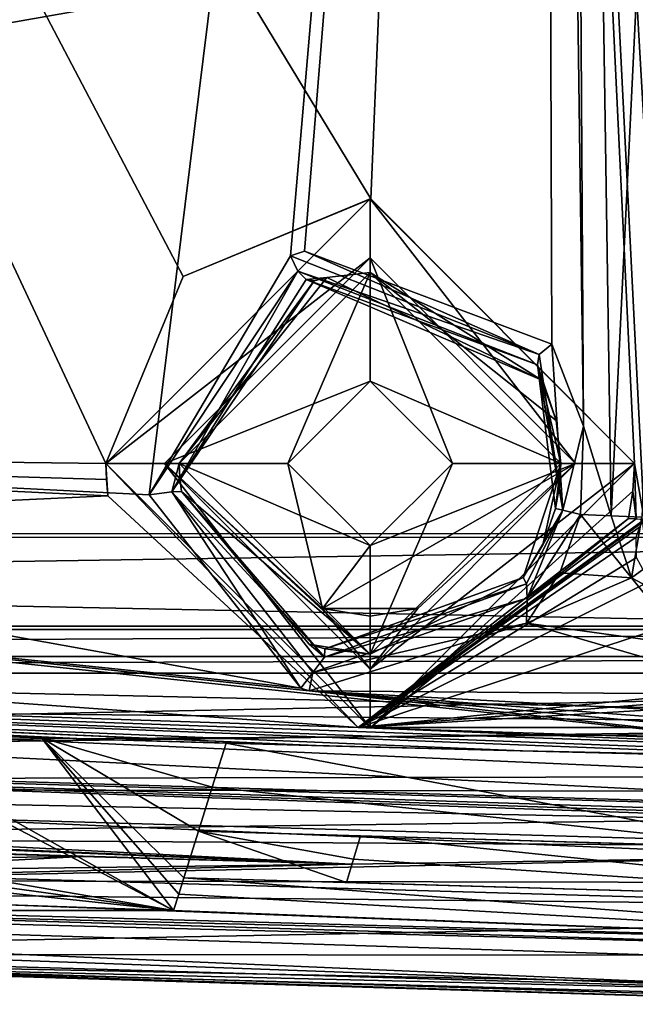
# Model space of a CAD drawing. Extents: x -65 to 446, y -88 to 1542.
# Tile 21 of 223: x 17 to 27, y -88 to -72. Entities that reach past the tile are written whole.
import ezdxf

# ---------------------------------------------------------------- set-up
doc = ezdxf.new("R2010")
doc.units = 0
doc.header["$LTSCALE"] = 74.25
for name, color, linetype in [('216', 7, 'CONTINUOUS'), ('217', 7, 'CONTINUOUS'), ('233', 7, 'CONTINUOUS'), ('238', 7, 'CONTINUOUS'), ('243', 7, 'CONTINUOUS'), ('254', 7, 'CONTINUOUS'), ('255', 7, 'CONTINUOUS'), ('257', 7, 'CONTINUOUS'), ('268', 7, 'CONTINUOUS'), ('287', 7, 'CONTINUOUS'), ('296', 7, 'CONTINUOUS'), ('336', 7, 'CONTINUOUS'), ('337', 7, 'CONTINUOUS'), ('372', 7, 'CONTINUOUS'), ('373', 7, 'CONTINUOUS'), ('376', 7, 'CONTINUOUS'), ('394', 7, 'CONTINUOUS'), ('410', 7, 'CONTINUOUS'), ('428', 7, 'CONTINUOUS'), ('433', 7, 'CONTINUOUS'), ('437', 7, 'CONTINUOUS'), ('475', 7, 'CONTINUOUS'), ('485', 7, 'CONTINUOUS'), ('524', 7, 'CONTINUOUS'), ('536', 7, 'CONTINUOUS'), ('557', 7, 'CONTINUOUS'), ('561', 7, 'CONTINUOUS'), ('588', 7, 'CONTINUOUS'), ('612', 7, 'CONTINUOUS'), ('614', 7, 'CONTINUOUS'), ('653', 7, 'CONTINUOUS'), ('654', 7, 'CONTINUOUS'), ('665', 7, 'CONTINUOUS'), ('666', 7, 'CONTINUOUS'), ('737', 7, 'CONTINUOUS'), ('751', 7, 'CONTINUOUS'), ('752', 7, 'CONTINUOUS'), ('755', 7, 'CONTINUOUS'), ('774', 7, 'CONTINUOUS'), ('778', 7, 'CONTINUOUS'), ('808', 7, 'CONTINUOUS'), ('810', 7, 'CONTINUOUS'), ('814', 7, 'CONTINUOUS'), ('819', 7, 'CONTINUOUS'), ('847', 7, 'CONTINUOUS'), ('860', 7, 'CONTINUOUS'), ('889', 7, 'CONTINUOUS'), ('917', 7, 'CONTINUOUS')]:
    doc.layers.add(name, color=color, linetype=linetype)

msp = doc.modelspace()

# ---------------------------------------------------------------- linework, layer by layer
at = {"layer": '216', "color": 7, "linetype": 'CONTINUOUS'}
for points in [[(15.034, -86.813, -1.619), (2.324, -86.404, -0.003), (34.5, -87.294, -10.769), (15.034, -86.813, -1.619)], [(34.5, -87.294, -8.612), (15.034, -86.813, -1.619), (34.5, -87.294, -10.769), (34.5, -87.294, -8.612)]]:
    msp.add_3dface(points, dxfattribs=at)
at = {"layer": '217', "color": 7, "linetype": 'CONTINUOUS'}
for points in [[(25.162, -81.153, -11.869), (25.108, -81.04, -11.559), (25.779, -79.898, -12.115), (25.162, -81.153, -11.869)], [(25.779, -79.898, -12.115), (25.108, -81.04, -11.559), (25.439, -80.488, -11.72), (25.779, -79.898, -12.115)], [(25.176, -81.393, -11.951), (25.162, -81.153, -11.869), (25.779, -79.898, -12.115), (25.176, -81.393, -11.951)], [(26.081, -79.972, -12.281), (25.176, -81.393, -11.951), (25.779, -79.898, -12.115), (26.081, -79.972, -12.281)], [(25.659, -79.866, -11.785), (25.779, -79.898, -12.115), (25.439, -80.488, -11.72), (25.659, -79.866, -11.785)], [(26.081, -79.972, -12.281), (25.73, -80.963, -12.173), (25.176, -81.393, -11.951), (26.081, -79.972, -12.281)], [(25.73, -80.963, -12.173), (25.161, -81.822, -11.902), (25.176, -81.393, -11.951), (25.73, -80.963, -12.173)]]:
    msp.add_3dface(points, dxfattribs=at)
at = {"layer": '233', "color": 7, "linetype": 'CONTINUOUS'}
for points in [[(2.705, -78.914, -8.161), (18, -79.1, -9.32), (-6.441, -26.912, -5.02), (2.705, -78.914, -8.161)], [(-6.441, -26.912, -5.02), (18, -79.1, -9.32), (19.318, -75.918, -9.363), (-6.441, -26.912, -5.02)], [(24.5, -27.1, -8.831), (-6.441, -26.912, -5.02), (22.514, -74.6, -9.693), (24.5, -27.1, -8.831)], [(22.514, -74.6, -9.693), (-6.441, -26.912, -5.02), (19.318, -75.918, -9.363), (22.514, -74.6, -9.693)], [(27, -79.1, -10.364), (24.5, -27.1, -8.831), (22.514, -74.6, -9.693), (27, -79.1, -10.364)], [(28.1, -79.054, -10.509), (28.1, -55.823, -10.044), (24.5, -27.1, -8.831), (28.1, -79.054, -10.509)], [(28.1, -79.054, -10.509), (24.5, -27.1, -8.831), (27.526, -79.588, -10.444), (28.1, -79.054, -10.509)], [(27.526, -79.588, -10.444), (24.5, -27.1, -8.831), (27.164, -80.05, -10.406), (27.526, -79.588, -10.444)], [(27.164, -80.05, -10.406), (24.5, -27.1, -8.831), (27, -79.1, -10.364), (27.164, -80.05, -10.406)], [(18.009, -79.377, -9.33), (18, -79.1, -9.32), (2.705, -78.914, -8.161), (18.009, -79.377, -9.33)], [(18.034, -79.653, -9.341), (18.009, -79.377, -9.33), (2.705, -78.914, -8.161), (18.034, -79.653, -9.341)], [(26.975, -79.571, -10.371), (27.033, -80.045, -10.388), (27, -79.1, -10.364), (26.975, -79.571, -10.371)], [(27.033, -80.045, -10.388), (27.164, -80.05, -10.406), (27, -79.1, -10.364), (27.033, -80.045, -10.388)], [(26.901, -80.04, -10.371), (27.033, -80.045, -10.388), (26.975, -79.571, -10.371), (26.901, -80.04, -10.371)]]:
    msp.add_3dface(points, dxfattribs=at)
at = {"layer": '238', "color": 7, "linetype": 'CONTINUOUS'}
for points in [[(34.5, -87.294, -10.769), (2.324, -86.404, -0.003), (30.209, -85.794, -9.068), (34.5, -87.294, -10.769)], [(30.209, -85.794, -9.068), (2.324, -86.404, -0.003), (22.185, -85.924, -6.111), (30.209, -85.794, -9.068)], [(12.849, -86.039, -3.03), (12.914, -85.845, -3.051), (17.596, -85.793, -4.55), (12.849, -86.039, -3.03)], [(22.185, -85.924, -6.111), (12.849, -86.039, -3.03), (17.596, -85.793, -4.55), (22.185, -85.924, -6.111)], [(12.98, -85.652, -3.071), (17.596, -85.793, -4.55), (12.914, -85.845, -3.051), (12.98, -85.652, -3.071)], [(2.324, -86.404, -0.003), (12.849, -86.039, -3.03), (22.185, -85.924, -6.111), (2.324, -86.404, -0.003)]]:
    msp.add_3dface(points, dxfattribs=at)
at = {"layer": '243', "color": 7, "linetype": 'CONTINUOUS'}
msp.add_3dface([(23.311, -81.57, -3.5), (21.689, -81.57, -3.5), (22.5, -81.7, -3.5), (23.311, -81.57, -3.5)], dxfattribs=at)
at = {"layer": '254', "color": 7, "linetype": 'CONTINUOUS'}
for points in [[(19.25, -79.1, -6.5), (21.76, -75.935, -11.123), (22.5, -75.85, -6.5), (19.25, -79.1, -6.5)], [(21.76, -75.935, -11.123), (25.424, -77.682, -11.694), (22.5, -75.85, -6.5), (21.76, -75.935, -11.123)], [(25.424, -77.682, -11.694), (25.667, -78.37, -11.748), (22.5, -75.85, -6.5), (25.424, -77.682, -11.694)], [(25.667, -78.37, -11.748), (25.75, -79.1, -11.779), (22.5, -75.85, -6.5), (25.667, -78.37, -11.748)], [(25.75, -79.1, -11.779), (25.75, -79.1, -6.5), (22.5, -75.85, -6.5), (25.75, -79.1, -11.779)], [(21.547, -75.993, -11.096), (21.76, -75.935, -11.123), (19.25, -79.1, -6.5), (21.547, -75.993, -11.096)], [(19.25, -79.1, -10.905), (21.547, -75.993, -11.096), (19.25, -79.1, -6.5), (19.25, -79.1, -10.905)]]:
    msp.add_3dface(points, dxfattribs=at)
at = {"layer": '255', "color": 7, "linetype": 'CONTINUOUS'}
for points in [[(19.259, -79.339, -10.915), (19.25, -79.1, -10.905), (22.5, -82.35, -6.5), (19.259, -79.339, -10.915)], [(22.5, -82.35, -6.5), (19.25, -79.1, -10.905), (19.25, -79.1, -6.5), (22.5, -82.35, -6.5)], [(25.75, -79.1, -6.5), (25.108, -81.04, -11.559), (22.5, -82.35, -6.5), (25.75, -79.1, -6.5)], [(25.439, -80.488, -11.72), (25.108, -81.04, -11.559), (25.75, -79.1, -6.5), (25.439, -80.488, -11.72)], [(25.659, -79.866, -11.785), (25.439, -80.488, -11.72), (25.75, -79.1, -6.5), (25.659, -79.866, -11.785)], [(25.727, -79.485, -11.785), (25.659, -79.866, -11.785), (25.75, -79.1, -6.5), (25.727, -79.485, -11.785)], [(25.75, -79.1, -11.779), (25.727, -79.485, -11.785), (25.75, -79.1, -6.5), (25.75, -79.1, -11.779)], [(19.285, -79.577, -10.926), (19.259, -79.339, -10.915), (22.5, -82.35, -6.5), (19.285, -79.577, -10.926)], [(21.46, -82.179, -10.467), (19.285, -79.577, -10.926), (22.5, -82.35, -6.5), (21.46, -82.179, -10.467)], [(25.108, -81.04, -11.559), (21.727, -82.257, -10.457), (22.5, -82.35, -6.5), (25.108, -81.04, -11.559)], [(21.727, -82.257, -10.457), (21.46, -82.179, -10.467), (22.5, -82.35, -6.5), (21.727, -82.257, -10.457)]]:
    msp.add_3dface(points, dxfattribs=at)
at = {"layer": '257', "color": 7, "linetype": 'CONTINUOUS'}
for points in [[(22.185, -85.924, -6.111), (12.849, -85.645, -3.072), (-6.704, -84.672, -4.138), (22.185, -85.924, -6.111)], [(12.914, -85.649, -3.071), (12.849, -85.645, -3.072), (22.185, -85.924, -6.111), (12.914, -85.649, -3.071)], [(12.98, -85.652, -3.071), (12.914, -85.649, -3.071), (17.596, -85.793, -4.55), (12.98, -85.652, -3.071)], [(12.914, -85.649, -3.071), (22.185, -85.924, -6.111), (17.596, -85.793, -4.55), (12.914, -85.649, -3.071)]]:
    msp.add_3dface(points, dxfattribs=at)
at = {"layer": '268', "color": 7, "linetype": 'CONTINUOUS'}
msp.add_3dface([(19.153, -86.712, -2.96), (12.849, -86.712, -2.96), (16.007, -86.604, -1.929), (19.153, -86.712, -2.96)], dxfattribs=at)
at = {"layer": '287', "color": 7, "linetype": 'CONTINUOUS'}
for points in [[(12.98, -85.652, -3.071), (19.153, -86.712, -2.96), (13.301, -83.651, -3.281), (12.98, -85.652, -3.071)], [(13.301, -83.651, -3.281), (19.153, -86.712, -2.96), (13.754, -83.673, -3.279), (13.301, -83.651, -3.281)], [(13.754, -83.673, -3.279), (19.153, -86.712, -2.96), (16.902, -83.769, -3.269), (13.754, -83.673, -3.279)], [(19.811, -84.61, -3.18), (20.045, -83.86, -3.259), (16.902, -83.769, -3.269), (19.811, -84.61, -3.18)], [(19.577, -85.361, -3.102), (19.811, -84.61, -3.18), (16.902, -83.769, -3.269), (19.577, -85.361, -3.102)], [(19.328, -86.154, -3.018), (19.577, -85.361, -3.102), (16.902, -83.769, -3.269), (19.328, -86.154, -3.018)], [(19.241, -86.433, -2.989), (19.328, -86.154, -3.018), (16.902, -83.769, -3.269), (19.241, -86.433, -2.989)], [(19.153, -86.712, -2.96), (19.241, -86.433, -2.989), (16.902, -83.769, -3.269), (19.153, -86.712, -2.96)], [(19.577, -85.361, -3.102), (19.328, -86.154, -3.018), (22.096, -86.234, -3.01), (19.577, -85.361, -3.102)], [(22.337, -85.441, -3.093), (19.577, -85.361, -3.102), (22.216, -85.837, -3.052), (22.337, -85.441, -3.093)], [(22.216, -85.837, -3.052), (19.577, -85.361, -3.102), (22.096, -86.234, -3.01), (22.216, -85.837, -3.052)], [(12.914, -85.845, -3.051), (19.153, -86.712, -2.96), (12.98, -85.652, -3.071), (12.914, -85.845, -3.051)], [(12.849, -86.039, -3.03), (19.153, -86.712, -2.96), (12.914, -85.845, -3.051), (12.849, -86.039, -3.03)], [(12.849, -86.712, -2.96), (19.153, -86.712, -2.96), (12.849, -86.039, -3.03), (12.849, -86.712, -2.96)]]:
    msp.add_3dface(points, dxfattribs=at)
at = {"layer": '296', "color": 7, "linetype": 'CONTINUOUS'}
for points in [[(26.95, -81.046, -12.326), (27.126, -80.017, -12.418), (27.226, -80.85, -12.34), (26.95, -81.046, -12.326)], [(27.947, -81.573, -12.234), (26.95, -81.046, -12.326), (27.226, -80.85, -12.34), (27.947, -81.573, -12.234)], [(27.884, -82.192, -12.166), (26.95, -81.046, -12.326), (27.947, -81.573, -12.234), (27.884, -82.192, -12.166)]]:
    msp.add_3dface(points, dxfattribs=at)
at = {"layer": '336', "color": 7, "linetype": 'CONTINUOUS'}
for points in [[(21.1, -79.1, -6.5), (22.5, -77.7, -6.5), (21.1, -79.1, -3.76), (21.1, -79.1, -6.5)], [(21.1, -79.1, -3.76), (22.5, -77.7, -6.5), (22.5, -77.7, -3.907), (21.1, -79.1, -3.76)], [(22.5, -77.7, -6.5), (23.9, -79.1, -6.5), (22.5, -77.7, -3.907), (22.5, -77.7, -6.5)], [(22.5, -77.7, -3.907), (23.9, -79.1, -6.5), (23.9, -79.1, -3.76), (22.5, -77.7, -3.907)]]:
    msp.add_3dface(points, dxfattribs=at)
at = {"layer": '337', "color": 7, "linetype": 'CONTINUOUS'}
for points in [[(22.5, -80.5, -6.5), (21.1, -79.1, -6.5), (22.5, -80.5, -3.612), (22.5, -80.5, -6.5)], [(21.1, -79.1, -6.5), (21.1, -79.1, -3.76), (22.5, -80.5, -3.612), (21.1, -79.1, -6.5)], [(23.9, -79.1, -6.5), (22.5, -80.5, -6.5), (23.9, -79.1, -3.76), (23.9, -79.1, -6.5)], [(23.9, -79.1, -3.76), (22.5, -80.5, -6.5), (22.5, -80.5, -3.612), (23.9, -79.1, -3.76)]]:
    msp.add_3dface(points, dxfattribs=at)
at = {"layer": '372', "color": 7, "linetype": 'CONTINUOUS'}
for points in [[(19.318, -75.918, -9.363), (18, -79.1, -9.32), (22.5, -74.6, -5), (19.318, -75.918, -9.363)], [(22.5, -74.6, -5), (18, -79.1, -9.32), (18, -79.1, -5), (22.5, -74.6, -5)], [(22.514, -74.6, -9.693), (19.318, -75.918, -9.363), (22.5, -74.6, -5), (22.514, -74.6, -9.693)], [(27, -79.1, -5), (22.514, -74.6, -9.693), (22.5, -74.6, -5), (27, -79.1, -5)], [(27, -79.1, -10.364), (22.514, -74.6, -9.693), (27, -79.1, -5), (27, -79.1, -10.364)]]:
    msp.add_3dface(points, dxfattribs=at)
at = {"layer": '373', "color": 7, "linetype": 'CONTINUOUS'}
for points in [[(18, -79.1, -9.32), (18.009, -79.377, -9.33), (18, -79.1, -5), (18, -79.1, -9.32)], [(18.009, -79.377, -9.33), (18.034, -79.653, -9.341), (18, -79.1, -5), (18.009, -79.377, -9.33)], [(18, -79.1, -5), (18.034, -79.653, -9.341), (22.295, -83.595, -7.418), (18, -79.1, -5)], [(22.5, -83.6, -5), (18, -79.1, -5), (22.295, -83.595, -7.418), (22.5, -83.6, -5)], [(26.975, -79.571, -10.371), (27, -79.1, -10.364), (22.5, -83.6, -5), (26.975, -79.571, -10.371)], [(27, -79.1, -10.364), (27, -79.1, -5), (22.5, -83.6, -5), (27, -79.1, -10.364)], [(26.901, -80.04, -10.371), (26.975, -79.571, -10.371), (22.5, -83.6, -5), (26.901, -80.04, -10.371)], [(26.901, -80.04, -10.371), (22.5, -83.6, -5), (22.295, -83.595, -7.418), (26.901, -80.04, -10.371)]]:
    msp.add_3dface(points, dxfattribs=at)
at = {"layer": '376', "color": 7, "linetype": 'CONTINUOUS'}
for points in [[(18.034, -79.653, -9.341), (2.705, -78.914, -8.161), (-12.656, -81.087, -6.731), (18.034, -79.653, -9.341)], [(22.295, -83.595, -7.418), (18.034, -79.653, -9.341), (-12.656, -81.087, -6.731), (22.295, -83.595, -7.418)], [(27.033, -80.045, -10.388), (26.901, -80.04, -10.371), (22.295, -83.595, -7.418), (27.033, -80.045, -10.388)], [(27.033, -80.045, -10.388), (22.295, -83.595, -7.418), (27.153, -80.069, -10.404), (27.033, -80.045, -10.388)], [(27.153, -80.069, -10.404), (22.295, -83.595, -7.418), (27.131, -80.105, -10.402), (27.153, -80.069, -10.404)], [(27.131, -80.105, -10.402), (22.295, -83.595, -7.418), (27.093, -80.18, -10.397), (27.131, -80.105, -10.402)], [(27.093, -80.18, -10.397), (22.295, -83.595, -7.418), (27.032, -80.358, -10.382), (27.093, -80.18, -10.397)], [(27.032, -80.358, -10.382), (22.295, -83.595, -7.418), (27.039, -80.703, -10.348), (27.032, -80.358, -10.382)], [(27.039, -80.703, -10.348), (22.295, -83.595, -7.418), (27.256, -81.113, -10.297), (27.039, -80.703, -10.348)], [(-12.704, -82.417, -3.957), (22.295, -83.595, -7.418), (-12.656, -81.087, -6.731), (-12.704, -82.417, -3.957)], [(27.256, -81.113, -10.297), (22.295, -83.595, -7.418), (28.003, -81.726, -10.198), (27.256, -81.113, -10.297)], [(28.003, -81.726, -10.198), (22.295, -83.595, -7.418), (30.5, -82.768, -9.962), (28.003, -81.726, -10.198)], [(35.467, -84.134, -9.004), (22.295, -83.595, -7.418), (-12.704, -82.417, -3.957), (35.467, -84.134, -9.004)], [(34.396, -84.192, -8.57), (35.467, -84.134, -9.004), (-12.704, -82.417, -3.957), (34.396, -84.192, -8.57)], [(25.089, -83.995, -6.75), (34.396, -84.192, -8.57), (-12.704, -82.417, -3.957), (25.089, -83.995, -6.75)], [(21.704, -83.906, -5.942), (25.089, -83.995, -6.75), (-12.704, -82.417, -3.957), (21.704, -83.906, -5.942)], [(4.548, -83.169, -4.48), (21.704, -83.906, -5.942), (-12.704, -82.417, -3.957), (4.548, -83.169, -4.48)], [(30.5, -82.768, -9.962), (22.295, -83.595, -7.418), (30.5, -82.938, -9.814), (30.5, -82.768, -9.962)], [(30.5, -82.938, -9.814), (22.295, -83.595, -7.418), (30.5, -83.1, -9.656), (30.5, -82.938, -9.814)], [(30.5, -83.1, -9.656), (22.295, -83.595, -7.418), (33.837, -83.594, -9.682), (30.5, -83.1, -9.656)], [(22.295, -83.595, -7.418), (36.536, -84.054, -9.442), (33.837, -83.594, -9.682), (22.295, -83.595, -7.418)], [(36.536, -84.054, -9.442), (22.295, -83.595, -7.418), (35.467, -84.134, -9.004), (36.536, -84.054, -9.442)]]:
    msp.add_3dface(points, dxfattribs=at)
at = {"layer": '394', "color": 7, "linetype": 'CONTINUOUS'}
for points in [[(18.739, -79.636, -11.423), (21.145, -75.568, -11.571), (21.266, -75.829, -11.513), (18.739, -79.636, -11.423)], [(21.381, -75.49, -11.597), (25.376, -77.249, -12.034), (21.145, -75.568, -11.571), (21.381, -75.49, -11.597)], [(21.145, -75.568, -11.571), (25.376, -77.249, -12.034), (21.266, -75.829, -11.513), (21.145, -75.568, -11.571)], [(25.595, -77.069, -12.154), (25.376, -77.249, -12.034), (21.381, -75.49, -11.597), (25.595, -77.069, -12.154)], [(19.12, -79.585, -11.296), (18.739, -79.636, -11.423), (21.266, -75.829, -11.513), (19.12, -79.585, -11.296)], [(19.12, -79.585, -11.296), (21.266, -75.829, -11.513), (21.411, -75.971, -11.344), (19.12, -79.585, -11.296)], [(25.376, -77.249, -12.034), (25.348, -77.422, -11.899), (21.266, -75.829, -11.513), (25.376, -77.249, -12.034)], [(21.266, -75.829, -11.513), (25.348, -77.422, -11.899), (21.411, -75.971, -11.344), (21.266, -75.829, -11.513)], [(19.12, -79.585, -11.296), (21.411, -75.971, -11.344), (21.547, -75.993, -11.096), (19.12, -79.585, -11.296)], [(19.12, -79.585, -11.296), (21.547, -75.993, -11.096), (19.25, -79.1, -10.905), (19.12, -79.585, -11.296)], [(21.411, -75.971, -11.344), (25.424, -77.682, -11.694), (21.76, -75.935, -11.123), (21.411, -75.971, -11.344)], [(21.547, -75.993, -11.096), (21.411, -75.971, -11.344), (21.76, -75.935, -11.123), (21.547, -75.993, -11.096)], [(25.348, -77.422, -11.899), (25.424, -77.682, -11.694), (21.411, -75.971, -11.344), (25.348, -77.422, -11.899)], [(19.259, -79.339, -10.915), (19.12, -79.585, -11.296), (19.25, -79.1, -10.905), (19.259, -79.339, -10.915)], [(19.285, -79.577, -10.926), (19.12, -79.585, -11.296), (19.259, -79.339, -10.915), (19.285, -79.577, -10.926)]]:
    msp.add_3dface(points, dxfattribs=at)
at = {"layer": '410', "color": 7, "linetype": 'CONTINUOUS'}
for points in [[(25.421, -25.717, -10.997), (-3.06, -78.533, -9.913), (-5.698, -26.774, -7.074), (25.421, -25.717, -10.997)], [(18.739, -79.636, -11.423), (-3.06, -78.533, -9.913), (25.421, -25.717, -10.997), (18.739, -79.636, -11.423)], [(21.145, -75.568, -11.571), (18.739, -79.636, -11.423), (25.421, -25.717, -10.997), (21.145, -75.568, -11.571)], [(21.381, -75.49, -11.597), (21.145, -75.568, -11.571), (25.421, -25.717, -10.997), (21.381, -75.49, -11.597)], [(25.595, -77.069, -12.154), (21.381, -75.49, -11.597), (25.421, -25.717, -10.997), (25.595, -77.069, -12.154)], [(26.133, -78.465, -12.254), (25.595, -77.069, -12.154), (25.421, -25.717, -10.997), (26.133, -78.465, -12.254)], [(25.832, -29.229, -11.146), (26.133, -78.465, -12.254), (25.421, -25.717, -10.997), (25.832, -29.229, -11.146)], [(26.604, -79.995, -12.349), (26.133, -78.465, -12.254), (25.832, -29.229, -11.146), (26.604, -79.995, -12.349)], [(28.995, -30.84, -11.759), (26.604, -79.995, -12.349), (25.832, -29.229, -11.146), (28.995, -30.84, -11.759)], [(27.126, -80.017, -12.418), (26.604, -79.995, -12.349), (28.995, -30.84, -11.759), (27.126, -80.017, -12.418)], [(26.604, -79.995, -12.349), (26.081, -79.972, -12.281), (26.133, -78.465, -12.254), (26.604, -79.995, -12.349)]]:
    msp.add_3dface(points, dxfattribs=at)
at = {"layer": '428', "color": 7, "linetype": 'CONTINUOUS'}
for points in [[(22.5, -74.6, -5), (18, -79.1, -5), (22.5, -75.6, -5), (22.5, -74.6, -5)], [(27, -79.1, -5), (22.5, -74.6, -5), (26, -79.1, -5), (27, -79.1, -5)], [(26, -79.1, -5), (22.5, -74.6, -5), (22.5, -75.6, -5), (26, -79.1, -5)], [(22.5, -75.6, -5), (18, -79.1, -5), (19, -79.1, -5), (22.5, -75.6, -5)], [(18, -79.1, -5), (22.5, -83.6, -5), (19, -79.1, -5), (18, -79.1, -5)], [(19, -79.1, -5), (22.5, -83.6, -5), (22.5, -82.6, -5), (19, -79.1, -5)], [(22.5, -83.6, -5), (27, -79.1, -5), (22.5, -82.6, -5), (22.5, -83.6, -5)], [(27, -79.1, -5), (26, -79.1, -5), (22.5, -82.6, -5), (27, -79.1, -5)]]:
    msp.add_3dface(points, dxfattribs=at)
at = {"layer": '433', "color": 7, "linetype": 'CONTINUOUS'}
for points in [[(29.539, -85.65, -6.669), (19.577, -85.361, -3.102), (22.337, -85.441, -3.093), (29.539, -85.65, -6.669)], [(29.539, -85.65, -6.669), (22.337, -85.441, -3.093), (31.779, -85.715, -6.566), (29.539, -85.65, -6.669)]]:
    msp.add_3dface(points, dxfattribs=at)
at = {"layer": '437', "color": 7, "linetype": 'CONTINUOUS'}
for points in [[(29.539, -85.65, -6.669), (20.045, -83.86, -3.259), (19.811, -84.61, -3.18), (29.539, -85.65, -6.669)], [(27.287, -84.048, -5.824), (20.045, -83.86, -3.259), (29.539, -85.65, -6.669), (27.287, -84.048, -5.824)], [(19.577, -85.361, -3.102), (29.539, -85.65, -6.669), (19.811, -84.61, -3.18), (19.577, -85.361, -3.102)]]:
    msp.add_3dface(points, dxfattribs=at)
at = {"layer": '475', "color": 7, "linetype": 'CONTINUOUS'}
for points in [[(21.319, -82.928, -10.892), (18.739, -79.636, -11.423), (19.12, -79.585, -11.296), (21.319, -82.928, -10.892)], [(19.285, -79.577, -10.926), (21.721, -82.401, -10.799), (19.12, -79.585, -11.296), (19.285, -79.577, -10.926)], [(21.525, -82.66, -10.957), (21.319, -82.928, -10.892), (19.12, -79.585, -11.296), (21.525, -82.66, -10.957)], [(21.721, -82.401, -10.799), (21.525, -82.66, -10.957), (19.12, -79.585, -11.296), (21.721, -82.401, -10.799)], [(21.721, -82.401, -10.799), (19.285, -79.577, -10.926), (21.46, -82.179, -10.467), (21.721, -82.401, -10.799)], [(21.727, -82.257, -10.457), (25.108, -81.04, -11.559), (25.162, -81.153, -11.869), (21.727, -82.257, -10.457)], [(21.721, -82.401, -10.799), (21.727, -82.257, -10.457), (25.162, -81.153, -11.869), (21.721, -82.401, -10.799)], [(25.176, -81.393, -11.951), (21.721, -82.401, -10.799), (25.162, -81.153, -11.869), (25.176, -81.393, -11.951)], [(25.161, -81.822, -11.902), (21.525, -82.66, -10.957), (25.176, -81.393, -11.951), (25.161, -81.822, -11.902)], [(21.525, -82.66, -10.957), (21.721, -82.401, -10.799), (25.176, -81.393, -11.951), (21.525, -82.66, -10.957)], [(25.161, -81.822, -11.902), (21.46, -82.973, -10.885), (21.525, -82.66, -10.957), (25.161, -81.822, -11.902)], [(21.727, -82.257, -10.457), (21.721, -82.401, -10.799), (21.46, -82.179, -10.467), (21.727, -82.257, -10.457)], [(21.46, -82.973, -10.885), (21.319, -82.928, -10.892), (21.525, -82.66, -10.957), (21.46, -82.973, -10.885)]]:
    msp.add_3dface(points, dxfattribs=at)
at = {"layer": '485', "color": 7, "linetype": 'CONTINUOUS'}
for points in [[(22.096, -86.234, -3.01), (19.328, -86.154, -3.018), (30.874, -86.489, -7.18), (22.096, -86.234, -3.01)], [(22.096, -86.234, -3.01), (30.874, -86.489, -7.18), (33.194, -86.556, -7.121), (22.096, -86.234, -3.01)]]:
    msp.add_3dface(points, dxfattribs=at)
at = {"layer": '524', "color": 7, "linetype": 'CONTINUOUS'}
for points in [[(22.337, -85.441, -3.093), (22.216, -85.837, -3.052), (33.194, -86.556, -7.121), (22.337, -85.441, -3.093)], [(22.337, -85.441, -3.093), (33.194, -86.556, -7.121), (31.779, -85.715, -6.566), (22.337, -85.441, -3.093)], [(22.216, -85.837, -3.052), (22.096, -86.234, -3.01), (33.194, -86.556, -7.121), (22.216, -85.837, -3.052)]]:
    msp.add_3dface(points, dxfattribs=at)
at = {"layer": '536', "color": 7, "linetype": 'CONTINUOUS'}
for points in [[(21.704, -83.906, -5.942), (4.548, -83.169, -4.48), (17.742, -83.793, -4.584), (21.704, -83.906, -5.942)], [(4.548, -83.169, -4.48), (13.754, -83.673, -3.279), (17.742, -83.793, -4.584), (4.548, -83.169, -4.48)]]:
    msp.add_3dface(points, dxfattribs=at)
at = {"layer": '557', "color": 7, "linetype": 'CONTINUOUS'}
for points in [[(19.328, -86.154, -3.018), (19.241, -86.433, -2.989), (34.5, -87.294, -8.612), (19.328, -86.154, -3.018)], [(30.874, -86.489, -7.18), (19.328, -86.154, -3.018), (34.5, -87.294, -8.612), (30.874, -86.489, -7.18)], [(19.241, -86.433, -2.989), (19.153, -86.712, -2.96), (34.5, -87.294, -8.612), (19.241, -86.433, -2.989)], [(34.5, -87.294, -8.612), (16.007, -86.604, -1.929), (15.034, -86.813, -1.619), (34.5, -87.294, -8.612)], [(19.153, -86.712, -2.96), (16.007, -86.604, -1.929), (34.5, -87.294, -8.612), (19.153, -86.712, -2.96)]]:
    msp.add_3dface(points, dxfattribs=at)
at = {"layer": '561', "color": 7, "linetype": 'CONTINUOUS'}
for points in [[(21.689, -81.57, -3.5), (22.5, -81.7, -3.486), (22.5, -81.7, -3.5), (21.689, -81.57, -3.5)], [(22.5, -81.7, -3.486), (23.311, -81.57, -3.5), (22.5, -81.7, -3.5), (22.5, -81.7, -3.486)]]:
    msp.add_3dface(points, dxfattribs=at)
at = {"layer": '588', "color": 7, "linetype": 'CONTINUOUS'}
for points in [[(25.595, -77.069, -12.154), (25.779, -79.898, -12.115), (25.376, -77.249, -12.034), (25.595, -77.069, -12.154)], [(25.779, -79.898, -12.115), (25.595, -77.069, -12.154), (26.133, -78.465, -12.254), (25.779, -79.898, -12.115)], [(25.376, -77.249, -12.034), (25.779, -79.898, -12.115), (25.348, -77.422, -11.899), (25.376, -77.249, -12.034)], [(25.779, -79.898, -12.115), (25.659, -79.866, -11.785), (25.348, -77.422, -11.899), (25.779, -79.898, -12.115)], [(25.348, -77.422, -11.899), (25.659, -79.866, -11.785), (25.727, -79.485, -11.785), (25.348, -77.422, -11.899)], [(25.424, -77.682, -11.694), (25.348, -77.422, -11.899), (25.667, -78.37, -11.748), (25.424, -77.682, -11.694)], [(25.667, -78.37, -11.748), (25.348, -77.422, -11.899), (25.75, -79.1, -11.779), (25.667, -78.37, -11.748)], [(25.75, -79.1, -11.779), (25.348, -77.422, -11.899), (25.727, -79.485, -11.785), (25.75, -79.1, -11.779)], [(26.081, -79.972, -12.281), (25.779, -79.898, -12.115), (26.133, -78.465, -12.254), (26.081, -79.972, -12.281)]]:
    msp.add_3dface(points, dxfattribs=at)
at = {"layer": '612', "color": 7, "linetype": 'CONTINUOUS'}
for points in [[(13.754, -83.673, -3.279), (16.902, -83.769, -3.269), (17.742, -83.793, -4.584), (13.754, -83.673, -3.279)], [(16.902, -83.769, -3.269), (20.045, -83.86, -3.259), (17.742, -83.793, -4.584), (16.902, -83.769, -3.269)], [(20.045, -83.86, -3.259), (21.704, -83.906, -5.942), (17.742, -83.793, -4.584), (20.045, -83.86, -3.259)], [(21.704, -83.906, -5.942), (20.045, -83.86, -3.259), (27.287, -84.048, -5.824), (21.704, -83.906, -5.942)], [(25.089, -83.995, -6.75), (21.704, -83.906, -5.942), (27.287, -84.048, -5.824), (25.089, -83.995, -6.75)], [(34.396, -84.192, -8.57), (25.089, -83.995, -6.75), (27.287, -84.048, -5.824), (34.396, -84.192, -8.57)]]:
    msp.add_3dface(points, dxfattribs=at)
at = {"layer": '614', "color": 7, "linetype": 'CONTINUOUS'}
for points in [[(19.25, -79.1, -6.5), (22.5, -75.85, -6.5), (21.1, -79.1, -6.5), (19.25, -79.1, -6.5)], [(21.1, -79.1, -6.5), (22.5, -75.85, -6.5), (22.5, -77.7, -6.5), (21.1, -79.1, -6.5)], [(22.5, -75.85, -6.5), (25.75, -79.1, -6.5), (22.5, -77.7, -6.5), (22.5, -75.85, -6.5)], [(25.75, -79.1, -6.5), (23.9, -79.1, -6.5), (22.5, -77.7, -6.5), (25.75, -79.1, -6.5)], [(22.5, -82.35, -6.5), (19.25, -79.1, -6.5), (22.5, -80.5, -6.5), (22.5, -82.35, -6.5)], [(22.5, -80.5, -6.5), (19.25, -79.1, -6.5), (21.1, -79.1, -6.5), (22.5, -80.5, -6.5)], [(25.75, -79.1, -6.5), (22.5, -82.35, -6.5), (23.9, -79.1, -6.5), (25.75, -79.1, -6.5)], [(23.9, -79.1, -6.5), (22.5, -82.35, -6.5), (22.5, -80.5, -6.5), (23.9, -79.1, -6.5)]]:
    msp.add_3dface(points, dxfattribs=at)
at = {"layer": '653', "color": 7, "linetype": 'CONTINUOUS'}
for points in [[(19, -79.1, -3.76), (22.5, -77.7, -3.907), (22.5, -75.6, -4.127), (19, -79.1, -3.76)], [(22.5, -77.7, -3.907), (23.9, -79.1, -3.76), (22.5, -75.6, -4.127), (22.5, -77.7, -3.907)], [(23.9, -79.1, -3.76), (26, -79.1, -3.76), (22.5, -75.6, -4.127), (23.9, -79.1, -3.76)], [(21.1, -79.1, -3.76), (22.5, -77.7, -3.907), (19, -79.1, -3.76), (21.1, -79.1, -3.76)], [(21.1, -79.1, -3.76), (19, -79.1, -3.76), (21.689, -81.57, -3.5), (21.1, -79.1, -3.76)], [(19, -79.1, -3.76), (22.5, -82.6, -3.392), (21.689, -81.57, -3.5), (19, -79.1, -3.76)], [(22.5, -80.5, -3.612), (21.1, -79.1, -3.76), (21.689, -81.57, -3.5), (22.5, -80.5, -3.612)], [(26, -79.1, -3.76), (22.5, -80.5, -3.612), (21.689, -81.57, -3.5), (26, -79.1, -3.76)], [(26, -79.1, -3.76), (21.689, -81.57, -3.5), (23.311, -81.57, -3.5), (26, -79.1, -3.76)], [(23.9, -79.1, -3.76), (22.5, -80.5, -3.612), (26, -79.1, -3.76), (23.9, -79.1, -3.76)], [(22.5, -82.6, -3.392), (26, -79.1, -3.76), (23.311, -81.57, -3.5), (22.5, -82.6, -3.392)], [(21.689, -81.57, -3.5), (22.5, -82.6, -3.392), (22.5, -81.7, -3.486), (21.689, -81.57, -3.5)], [(22.5, -81.7, -3.486), (22.5, -82.6, -3.392), (23.311, -81.57, -3.5), (22.5, -81.7, -3.486)]]:
    msp.add_3dface(points, dxfattribs=at)
at = {"layer": '654', "color": 7, "linetype": 'CONTINUOUS'}
for points in [[(-35.238, -81.518, -9.048), (-34.997, -77.079, -10.492), (32.519, -84.188, -11.754), (-35.238, -81.518, -9.048)], [(21.319, -82.928, -10.892), (21.46, -82.973, -10.885), (-34.997, -77.079, -10.492), (21.319, -82.928, -10.892)], [(-34.997, -77.079, -10.492), (21.46, -82.973, -10.885), (32.519, -84.188, -11.754), (-34.997, -77.079, -10.492)], [(-3.06, -78.533, -9.913), (21.319, -82.928, -10.892), (-34.997, -77.079, -10.492), (-3.06, -78.533, -9.913)], [(18.739, -79.636, -11.423), (21.319, -82.928, -10.892), (-3.06, -78.533, -9.913), (18.739, -79.636, -11.423)], [(26.081, -79.972, -12.281), (26.95, -81.046, -12.326), (25.73, -80.963, -12.173), (26.081, -79.972, -12.281)], [(26.081, -79.972, -12.281), (26.604, -79.995, -12.349), (26.95, -81.046, -12.326), (26.081, -79.972, -12.281)], [(27.126, -80.017, -12.418), (26.95, -81.046, -12.326), (26.604, -79.995, -12.349), (27.126, -80.017, -12.418)], [(26.95, -81.046, -12.326), (25.161, -81.822, -11.902), (25.73, -80.963, -12.173), (26.95, -81.046, -12.326)], [(27.884, -82.192, -12.166), (25.161, -81.822, -11.902), (26.95, -81.046, -12.326), (27.884, -82.192, -12.166)], [(-35.238, -81.518, -9.048), (36.277, -85.105, -11.499), (-35.419, -82.971, -7.153), (-35.238, -81.518, -9.048)], [(36.277, -85.105, -11.499), (-35.238, -81.518, -9.048), (33.961, -84.579, -11.652), (36.277, -85.105, -11.499)], [(33.961, -84.579, -11.652), (-35.238, -81.518, -9.048), (32.519, -84.188, -11.754), (33.961, -84.579, -11.652)], [(21.46, -82.973, -10.885), (25.161, -81.822, -11.902), (29.336, -83.032, -12.014), (21.46, -82.973, -10.885)], [(29.336, -83.032, -12.014), (25.161, -81.822, -11.902), (27.884, -82.192, -12.166), (29.336, -83.032, -12.014)], [(22.185, -85.924, -6.111), (-35.602, -83.565, -4.843), (-35.419, -82.971, -7.153), (22.185, -85.924, -6.111)], [(36.277, -85.105, -11.499), (30.209, -85.794, -9.068), (-35.419, -82.971, -7.153), (36.277, -85.105, -11.499)], [(30.209, -85.794, -9.068), (22.185, -85.924, -6.111), (-35.419, -82.971, -7.153), (30.209, -85.794, -9.068)], [(32.519, -84.188, -11.754), (21.46, -82.973, -10.885), (31.59, -83.901, -11.824), (32.519, -84.188, -11.754)], [(31.59, -83.901, -11.824), (21.46, -82.973, -10.885), (30.969, -83.691, -11.872), (31.59, -83.901, -11.824)], [(30.969, -83.691, -11.872), (21.46, -82.973, -10.885), (30.323, -83.451, -11.926), (30.969, -83.691, -11.872)], [(30.323, -83.451, -11.926), (21.46, -82.973, -10.885), (29.336, -83.032, -12.014), (30.323, -83.451, -11.926)], [(22.185, -85.924, -6.111), (-6.704, -84.672, -4.138), (-35.602, -83.565, -4.843), (22.185, -85.924, -6.111)]]:
    msp.add_3dface(points, dxfattribs=at)
at = {"layer": '665', "color": 7, "linetype": 'CONTINUOUS'}
for points in [[(22.5, -75.6, -5), (19, -79.1, -5), (22.5, -75.6, -4.127), (22.5, -75.6, -5)], [(19, -79.1, -5), (19, -79.1, -3.76), (22.5, -75.6, -4.127), (19, -79.1, -5)], [(26, -79.1, -5), (22.5, -75.6, -5), (26, -79.1, -3.76), (26, -79.1, -5)], [(26, -79.1, -3.76), (22.5, -75.6, -5), (22.5, -75.6, -4.127), (26, -79.1, -3.76)]]:
    msp.add_3dface(points, dxfattribs=at)
at = {"layer": '666', "color": 7, "linetype": 'CONTINUOUS'}
for points in [[(19, -79.1, -5), (22.5, -82.6, -5), (19, -79.1, -3.76), (19, -79.1, -5)], [(22.5, -82.6, -5), (22.5, -82.6, -3.392), (19, -79.1, -3.76), (22.5, -82.6, -5)], [(22.5, -82.6, -5), (26, -79.1, -5), (22.5, -82.6, -3.392), (22.5, -82.6, -5)], [(26, -79.1, -5), (26, -79.1, -3.76), (22.5, -82.6, -3.392), (26, -79.1, -5)]]:
    msp.add_3dface(points, dxfattribs=at)
at = {"layer": '737', "color": 7, "linetype": 'CONTINUOUS'}
for points in [[(-11.852, -84.349, 5.397), (31.895, -85.618, -7.578), (-11.858, -84.349, 6.419), (-11.852, -84.349, 5.397)], [(31.895, -85.618, -7.578), (31.895, -85.618, -6.504), (-11.858, -84.349, 6.419), (31.895, -85.618, -7.578)]]:
    msp.add_3dface(points, dxfattribs=at)
at = {"layer": '751', "color": 7, "linetype": 'CONTINUOUS'}
for points in [[(-11.868, -85.349, 5.4), (31.895, -86.618, -7.578), (-4.687, -86.243, 3.814), (-11.868, -85.349, 5.4)], [(31.895, -86.618, -7.578), (31.895, -87.344, -7.578), (-4.687, -86.243, 3.814), (31.895, -86.618, -7.578)]]:
    msp.add_3dface(points, dxfattribs=at)
at = {"layer": '752', "color": 7, "linetype": 'CONTINUOUS'}
for points in [[(43.3, -80.354, 19.642), (43.3, -83.619, 5.688), (-42.5, -81.676, 14.806), (43.3, -80.354, 19.642)], [(-42.5, -80.354, 19.643), (43.3, -80.354, 19.642), (-42.5, -81.676, 14.806), (-42.5, -80.354, 19.643)], [(-42.5, -81.676, 14.806), (43.3, -83.619, 5.688), (-42.5, -82.805, 9.922), (-42.5, -81.676, 14.806)], [(-42.5, -82.805, 9.922), (43.3, -83.619, 5.688), (-4.703, -83.932, 3.817), (-42.5, -82.805, 9.922)], [(-4.703, -83.932, 3.817), (43.3, -83.619, 5.688), (32.895, -85.028, -5.104), (-4.703, -83.932, 3.817)], [(31.895, -85.218, -7.578), (-4.703, -83.932, 3.817), (31.895, -85.167, -6.841), (31.895, -85.218, -7.578)], [(31.895, -85.167, -6.841), (-4.703, -83.932, 3.817), (31.895, -85.111, -6.104), (31.895, -85.167, -6.841)], [(31.895, -85.111, -6.104), (-4.703, -83.932, 3.817), (32.895, -85.028, -5.104), (31.895, -85.111, -6.104)]]:
    msp.add_3dface(points, dxfattribs=at)
at = {"layer": '755', "color": 7, "linetype": 'CONTINUOUS'}
for points in [[(-44.455, -25.534, -1.202), (33.33, -25.534, -1.202), (-44.455, -81.869, 4.719), (-44.455, -25.534, -1.202)], [(33.33, -25.534, -1.202), (33.33, -81.869, 4.719), (-44.455, -81.869, 4.719), (33.33, -25.534, -1.202)]]:
    msp.add_3dface(points, dxfattribs=at)
at = {"layer": '774', "color": 7, "linetype": 'CONTINUOUS'}
for points in [[(31.895, -87.344, -7.578), (-4.669, -86.244, 1.754), (-4.687, -86.243, 3.814), (31.895, -87.344, -7.578)], [(31.895, -87.344, -7.578), (31.895, -87.344, -9.726), (-4.669, -86.244, 1.754), (31.895, -87.344, -7.578)]]:
    msp.add_3dface(points, dxfattribs=at)
at = {"layer": '778', "color": 7, "linetype": 'CONTINUOUS'}
for points in [[(25.611, -69.977, 21.568), (50.657, -81.93, 22.824), (29.384, -68.258, 21.387), (25.611, -69.977, 21.568)], [(-42.819, -69.977, 21.568), (-42.5, -81.93, 22.824), (25.611, -69.977, 21.568), (-42.819, -69.977, 21.568)], [(-42.5, -81.93, 22.824), (50.657, -81.93, 22.824), (25.611, -69.977, 21.568), (-42.5, -81.93, 22.824)]]:
    msp.add_3dface(points, dxfattribs=at)
at = {"layer": '808', "color": 7, "linetype": 'CONTINUOUS'}
for points in [[(-44.455, -81.869, 4.719), (33.33, -81.869, 4.719), (-44.45, -80.302, 19.637), (-44.455, -81.869, 4.719)], [(33.33, -81.869, 4.719), (33.33, -80.302, 19.637), (-44.45, -80.302, 19.637), (33.33, -81.869, 4.719)]]:
    msp.add_3dface(points, dxfattribs=at)
at = {"layer": '810', "color": 7, "linetype": 'CONTINUOUS'}
for points in [[(31.895, -87.344, -9.726), (31.895, -87.613, -9.726), (-13.298, -86.177, 3.651), (31.895, -87.344, -9.726)], [(31.895, -87.344, -9.726), (-13.298, -86.177, 3.651), (-4.669, -86.244, 1.754), (31.895, -87.344, -9.726)]]:
    msp.add_3dface(points, dxfattribs=at)
at = {"layer": '814', "color": 7, "linetype": 'CONTINUOUS'}
for points in [[(-11.873, -85.349, 6.422), (31.895, -86.618, -6.504), (-11.868, -85.349, 5.4), (-11.873, -85.349, 6.422)], [(31.895, -86.618, -6.504), (31.895, -86.618, -7.578), (-11.868, -85.349, 5.4), (31.895, -86.618, -6.504)]]:
    msp.add_3dface(points, dxfattribs=at)
at = {"layer": '819', "color": 7, "linetype": 'CONTINUOUS'}
for points in [[(50.657, -81.93, 22.824), (-42.5, -81.93, 22.824), (-42.5, -82.388, 22.713), (50.657, -81.93, 22.824)], [(50.657, -81.93, 22.824), (-42.5, -82.388, 22.713), (50.657, -82.388, 22.713), (50.657, -81.93, 22.824)], [(-42.5, -82.672, 22.336), (50.657, -82.672, 22.336), (50.657, -82.388, 22.713), (-42.5, -82.672, 22.336)], [(-42.5, -82.388, 22.713), (-42.5, -82.672, 22.336), (50.657, -82.388, 22.713), (-42.5, -82.388, 22.713)]]:
    msp.add_3dface(points, dxfattribs=at)
at = {"layer": '847', "color": 7, "linetype": 'CONTINUOUS'}
for points in [[(-42.5, -82.672, 22.336), (-42.5, -84.572, 15.59), (50.657, -82.672, 22.336), (-42.5, -82.672, 22.336)], [(50.657, -82.672, 22.336), (-42.5, -84.572, 15.59), (57.088, -83.318, 20.194), (50.657, -82.672, 22.336)], [(57.088, -83.318, 20.194), (-42.5, -84.572, 15.59), (60.96, -84.375, 16.359), (57.088, -83.318, 20.194)], [(60.96, -84.375, 16.359), (-42.5, -84.572, 15.59), (61.838, -84.73, 14.957), (60.96, -84.375, 16.359)], [(-42.5, -84.572, 15.59), (-42.5, -86.103, 8.751), (61.838, -84.73, 14.957), (-42.5, -84.572, 15.59)], [(61.838, -84.73, 14.957), (-42.5, -86.103, 8.751), (64.477, -86.294, 7.753), (61.838, -84.73, 14.957)], [(-42.5, -86.103, 8.751), (3.88, -87.454, 0.393), (64.477, -86.294, 7.753), (-42.5, -86.103, 8.751)], [(3.88, -87.454, 0.393), (65.3, -87.493, 0.087), (64.477, -86.294, 7.753), (3.88, -87.454, 0.393)], [(32.895, -88.039, -5.104), (65.3, -87.493, 0.087), (3.88, -87.454, 0.393), (32.895, -88.039, -5.104)], [(31.895, -88.12, -6.104), (32.895, -88.039, -5.104), (3.88, -87.454, 0.393), (31.895, -88.12, -6.104)], [(31.895, -88.221, -7.519), (31.895, -88.12, -6.104), (3.88, -87.454, 0.393), (31.895, -88.221, -7.519)], [(31.895, -88.306, -8.936), (31.895, -88.221, -7.519), (3.88, -87.454, 0.393), (31.895, -88.306, -8.936)]]:
    msp.add_3dface(points, dxfattribs=at)
at = {"layer": '860', "color": 7, "linetype": 'CONTINUOUS'}
for points in [[(31.895, -85.618, -6.504), (-11.873, -85.349, 6.422), (-11.858, -84.349, 6.419), (31.895, -85.618, -6.504)], [(31.895, -86.618, -6.504), (-11.873, -85.349, 6.422), (31.895, -85.618, -6.504), (31.895, -86.618, -6.504)]]:
    msp.add_3dface(points, dxfattribs=at)
at = {"layer": '889', "color": 7, "linetype": 'CONTINUOUS'}
for points in [[(-4.703, -83.932, 3.817), (31.895, -85.218, -7.578), (-11.852, -84.349, 5.397), (-4.703, -83.932, 3.817)], [(-11.852, -84.349, 5.397), (31.895, -85.218, -7.578), (31.895, -85.618, -7.578), (-11.852, -84.349, 5.397)]]:
    msp.add_3dface(points, dxfattribs=at)
at = {"layer": '917', "color": 7, "linetype": 'CONTINUOUS'}
for points in [[(31.895, -88.115, -9.497), (-42.563, -85.416, 7.919), (-13.298, -86.177, 3.651), (31.895, -88.115, -9.497)], [(-42.563, -85.416, 7.919), (31.895, -88.115, -9.497), (-42.535, -85.956, 8.174), (-42.563, -85.416, 7.919)], [(31.895, -88.306, -8.936), (3.88, -87.454, 0.393), (-42.535, -85.956, 8.174), (31.895, -88.306, -8.936)], [(31.895, -88.265, -9.239), (31.895, -88.306, -8.936), (-42.535, -85.956, 8.174), (31.895, -88.265, -9.239)], [(31.895, -88.115, -9.497), (31.895, -88.265, -9.239), (-42.535, -85.956, 8.174), (31.895, -88.115, -9.497)], [(31.895, -87.613, -9.726), (31.895, -88.115, -9.497), (-13.298, -86.177, 3.651), (31.895, -87.613, -9.726)]]:
    msp.add_3dface(points, dxfattribs=at)

doc.saveas('drawing.dxf')
